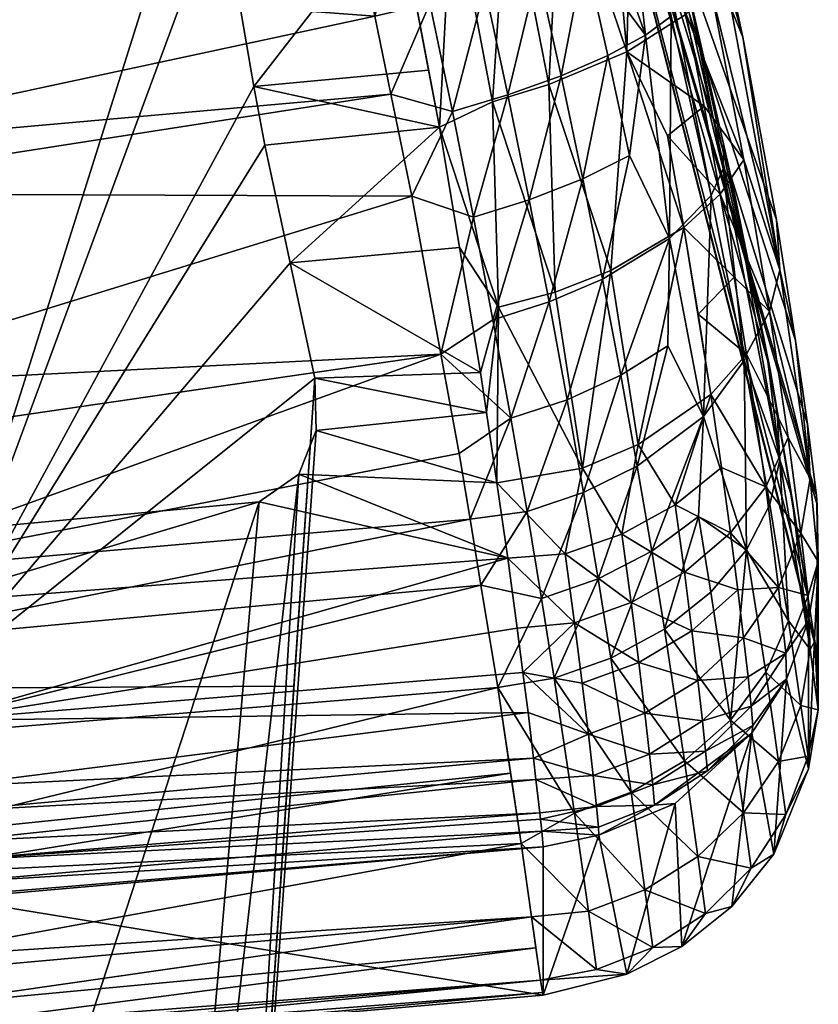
# Model space of a CAD drawing. Extents: x -0.029 to 0.097, y -0.216 to 0.03.
# Tile 16 of 256: x 0.0167 to 0.01881, y -0.20036 to -0.19776. Entities that reach past the tile are written whole.
import ezdxf

# ---------------------------------------------------------------- set-up
doc = ezdxf.new("R2010")
doc.units = 0
doc.layers.add('mesh', color=7, linetype='CONTINUOUS')

msp = doc.modelspace()

# ---------------------------------------------------------------- meshes
at = {"layer": 'mesh'}
mesh = msp.add_polyface(dxfattribs=at)
corners = [(0.0159572, -0.1951696, 0.2142922), (0.0164156, -0.1973263, 0.2142922), (0.0162409, -0.196448, 0.2144042), (0.0159684, -0.1951664, 0.2144042), (0.0164272, -0.1973247, 0.2144042), (0.0157264, -0.1965499, 0.2818042), (0.015946, -0.1980307, 0.2818042), (0.0161505, -0.1932369, 0.3065329), (0.0162366, -0.1934019, 0.3065382), (0.0166978, -0.195257, 0.3065989), (0.0171477, -0.1969179, 0.3066531), (0.0176732, -0.1973358, 0.306631), (0.0171904, -0.1971942, 0.3066492), (0.0169478, -0.1930621, 0.3057267), (0.0169478, -0.1935974, 0.2893357), (0.0180311, -0.1964062, 0.2894274), (0.015536, -0.1966425, 0.2886347), (0.0175781, -0.1974677, 0.2886617), (0.0162365, -0.1939894, 0.2885481), (0.0168525, -0.1936594, 0.2889375), (0.0182908, -0.1972613, 0.2891633), (0.0169236, -0.1936166, 0.2891292), (0.0159221, -0.1951797, 0.2141857), (0.0163795, -0.1973314, 0.2141857), (0.0157888, -0.1952179, 0.2140102), (0.0162422, -0.1973507, 0.2140102), (0.0175782, -0.1968803, 0.3066518), (0.0176949, -0.197451, 0.3066017), (0.0172307, -0.1974314, 0.3066057), (0.0158513, -0.1976187, 0.2886666), (0.017718, -0.1974298, 0.2886795), (0.0164206, -0.1938938, 0.2885722), (0.0165921, -0.1938029, 0.2886492), (0.0179984, -0.1973514, 0.288792), (0.0167395, -0.193723, 0.2887738), (0.0181732, -0.1972994, 0.2889561), (0.0183326, -0.1972453, 0.2893099), (0.0178602, -0.1968071, 0.3065869), (0.0182908, -0.196707, 0.3061378), (0.0169236, -0.1930679, 0.305934), (0.0168525, -0.1930981, 0.3061281), (0.0182475, -0.1967149, 0.3062462), (0.0167395, -0.1931508, 0.3062956), (0.0181247, -0.1967423, 0.3064128), (0.0179984, -0.1967726, 0.3065142), (0.0165922, -0.1932224, 0.3064251), (0.0164207, -0.1933081, 0.3065079), (0.0159216, -0.1954647, 0.3100035), (0.0163763, -0.1995258, 0.3101571), (0.0158444, -0.1954854, 0.3101571), (0.0164563, -0.1995258, 0.3100035)]
mesh.append_faces([[corners[k] for k in face] for face in [(0, 1, 2, 2), (2, 3, 0, 0), (1, 4, 2, 2), (5, 4, 6, 6), (5, 2, 4, 4), (7, 8, 9, 9), (10, 11, 12, 12), (13, 14, 15, 15), (16, 17, 18, 18), (19, 20, 21, 21), (1, 22, 23, 23), (0, 22, 1, 1), (23, 24, 25, 25), (22, 24, 23, 23), (9, 26, 10, 10), (9, 8, 26, 26), (12, 27, 28, 28), (12, 11, 27, 27), (10, 26, 11, 11), (29, 17, 16, 16), (18, 17, 30, 30), (30, 31, 18, 18), (32, 33, 34, 34), (31, 33, 32, 32), (31, 30, 33, 33), (35, 19, 34, 34), (14, 21, 36, 36), (27, 11, 26, 26), (27, 26, 37, 37), (38, 39, 13, 13), (38, 40, 39, 39), (41, 42, 40, 40), (41, 43, 42, 42), (44, 42, 43, 43), (44, 45, 42, 42), (46, 37, 26, 26), (45, 37, 46, 46), (44, 37, 45, 45), (8, 46, 26, 26), (9, 47, 7, 7), (47, 10, 12, 12), (9, 10, 47, 47), (47, 48, 49, 49), (50, 48, 47, 47)]])
mesh = msp.add_polyface(dxfattribs=at)
corners = [(0.0180311, -0.1964062, 0.2894274), (0.018351, -0.1967004, 0.3058455), (0.0180311, -0.195871, 0.3058185), (0.0184882, -0.1972508, 0.3057981), (0.0185547, -0.1975604, 0.3056908), (0.0186078, -0.1978075, 0.3056052), (0.0186961, -0.1982895, 0.3052836), (0.0169478, -0.1930621, 0.3057267), (0.0181898, -0.1970129, 0.3064124), (0.0182895, -0.1969791, 0.3062833), (0.0183499, -0.1972386, 0.3062564), (0.0184181, -0.1971982, 0.3061124), (0.0185231, -0.1976802, 0.3059892), (0.0183326, -0.1967006, 0.3059904), (0.0185552, -0.1976188, 0.3058457), (0.0167395, -0.193723, 0.2887738), (0.0179984, -0.1973514, 0.288792), (0.0181732, -0.1972994, 0.2889561), (0.0169236, -0.1936166, 0.2891292), (0.0182908, -0.1972613, 0.2891633), (0.0183326, -0.1972453, 0.2893099), (0.0168525, -0.1936594, 0.2889375), (0.0183511, -0.1972357, 0.2894545), (0.0169478, -0.1935974, 0.2893357), (0.0184188, -0.1977524, 0.2892209), (0.0183506, -0.1978022, 0.2890799), (0.017927, -0.1976762, 0.2887356), (0.017718, -0.1974298, 0.2886795), (0.0184601, -0.1976642, 0.2895084), (0.0180664, -0.1976313, 0.2888072), (0.0181247, -0.1967423, 0.3064128), (0.0183081, -0.1975515, 0.3063301), (0.0182511, -0.1972836, 0.3063846), (0.0184061, -0.1974953, 0.3062041), (0.0182475, -0.1967149, 0.3062462), (0.0182908, -0.196707, 0.3061378), (0.0183017, -0.1978462, 0.3063021), (0.0181272, -0.1973304, 0.3064881), (0.0179984, -0.1967726, 0.3065142), (0.017987, -0.1973759, 0.3065609), (0.0178602, -0.1968071, 0.3065869), (0.0178405, -0.1974174, 0.3066014), (0.0176949, -0.197451, 0.3066017), (0.0168525, -0.1930981, 0.3061281)]
mesh.append_faces([[corners[k] for k in face] for face in [(0, 1, 2, 2), (0, 3, 1, 1), (0, 4, 3, 3), (0, 5, 4, 4), (6, 5, 0, 0), (7, 0, 2, 2), (8, 9, 10, 10), (11, 12, 10, 10), (3, 13, 1, 1), (3, 14, 13, 13), (4, 14, 3, 3), (12, 13, 14, 14), (13, 2, 1, 1), (13, 7, 2, 2), (15, 16, 17, 17), (18, 19, 20, 20), (21, 17, 19, 19), (20, 22, 0, 0), (23, 20, 0, 0), (19, 24, 20, 20), (17, 25, 19, 19), (26, 16, 27, 27), (20, 28, 22, 22), (16, 29, 17, 17), (8, 30, 9, 9), (31, 32, 33, 33), (10, 34, 35, 35), (9, 34, 10, 10), (30, 34, 9, 9), (11, 10, 35, 35), (35, 12, 11, 11), (32, 36, 37, 37), (35, 13, 12, 12), (32, 10, 33, 33), (32, 8, 10, 10), (32, 30, 8, 8), (37, 30, 32, 32), (37, 38, 30, 30), (39, 38, 37, 37), (39, 40, 38, 38), (41, 40, 39, 39), (42, 40, 41, 41), (35, 7, 13, 13), (34, 43, 35, 35)]])
mesh = msp.add_polyface(dxfattribs=at)
corners = [(0.0164156, -0.1973263, 0.2142922), (0.0165811, -0.1995258, 0.2144042), (0.0164272, -0.1973247, 0.2144042), (0.0165694, -0.1995258, 0.2142922), (0.0160428, -0.1973787, 0.2139127), (0.0159321, -0.1973943, 0.2139), (0.016193, -0.1995258, 0.2139127), (0.0160811, -0.1995258, 0.2139), (0.015946, -0.1980307, 0.2818042), (0.0176366, -0.1977524, 0.288709), (0.0159687, -0.1981099, 0.2887345), (0.0176788, -0.1979579, 0.2887432), (0.0177817, -0.1977183, 0.2886959), (0.0163795, -0.1973314, 0.2141857), (0.0165329, -0.1995258, 0.2141857), (0.0162422, -0.1973507, 0.2140102), (0.0163943, -0.1995258, 0.2140102), (0.0179156, -0.1986928, 0.3060985), (0.0174779, -0.1987077, 0.3061162), (0.0174129, -0.1984029, 0.3062813), (0.0179311, -0.198798, 0.3060026), (0.0174817, -0.198846, 0.3060135), (0.0174364, -0.1989609, 0.3059231), (0.0179584, -0.1989837, 0.3058332), (0.0178068, -0.1980454, 0.3064507), (0.0178601, -0.1983627, 0.3062781), (0.0173467, -0.1980924, 0.3064495), (0.0173177, -0.1979379, 0.3065039), (0.0177783, -0.1978944, 0.3064891), (0.0176949, -0.197451, 0.3066017), (0.0172307, -0.1974314, 0.3066057), (0.0162007, -0.1992269, 0.2892381), (0.0178591, -0.1989061, 0.289094), (0.0178108, -0.1986438, 0.2889758), (0.0159951, -0.1982202, 0.2887498), (0.0177341, -0.1982268, 0.2887879), (0.0161034, -0.1987304, 0.2889443), (0.0161369, -0.1988881, 0.2890044), (0.0158513, -0.1976187, 0.2886666), (0.0175781, -0.1974677, 0.2886617), (0.017718, -0.1974298, 0.2886795), (0.0178411, -0.1980035, 0.2887473), (0.0159735, -0.1987533, 0.2889562), (0.0160713, -0.1992475, 0.2892451), (0.0164563, -0.1995258, 0.3100035), (0.0171904, -0.1971942, 0.3066492), (0.0159216, -0.1954647, 0.3100035), (0.0163763, -0.1995258, 0.3101571), (0.0162389, -0.1995258, 0.3102625), (0.0158444, -0.1954854, 0.3101571)]
mesh.append_faces([[corners[k] for k in face] for face in [(0, 1, 2, 2), (3, 1, 0, 0), (4, 5, 6, 6), (6, 5, 7, 7), (8, 2, 1, 1), (9, 10, 11, 11), (11, 12, 9, 9), (0, 13, 3, 3), (3, 13, 14, 14), (13, 15, 14, 14), (14, 15, 16, 16), (15, 4, 16, 16), (16, 4, 6, 6), (17, 18, 19, 19), (20, 21, 18, 18), (22, 21, 23, 23), (19, 24, 25, 25), (26, 24, 19, 19), (27, 24, 26, 26), (27, 28, 24, 24), (27, 29, 28, 28), (30, 29, 27, 27), (31, 32, 33, 33), (34, 35, 11, 11), (34, 36, 35, 35), (33, 36, 37, 37), (35, 36, 33, 33), (11, 10, 34, 34), (9, 38, 10, 10), (39, 38, 9, 9), (9, 40, 39, 39), (9, 12, 40, 40), (35, 41, 11, 11), (31, 36, 42, 42), (31, 37, 36, 36), (43, 31, 42, 42), (44, 19, 18, 18), (44, 26, 19, 19), (44, 27, 26, 26), (44, 30, 27, 27), (44, 45, 30, 30), (46, 45, 44, 44), (47, 48, 49, 49)]])
mesh = msp.add_polyface(dxfattribs=at)
corners = [(0.0180311, -0.1964062, 0.2894274), (0.0187469, -0.198608, 0.3049425), (0.0186961, -0.1982895, 0.3052836), (0.018804, -0.199433, 0.2917274), (0.018804, -0.1990414, 0.3037207), (0.0186793, -0.1986846, 0.2902681), (0.0183511, -0.1972357, 0.2894545), (0.0184601, -0.1976642, 0.2895084), (0.0185559, -0.1981549, 0.2895149), (0.0185568, -0.1980895, 0.2896589), (0.0176788, -0.1979579, 0.2887432), (0.0178411, -0.1980035, 0.2887473), (0.0177817, -0.1977183, 0.2886959), (0.0181903, -0.1975863, 0.2889092), (0.0181278, -0.1979092, 0.2888546), (0.0182517, -0.1978556, 0.2889548), (0.0180664, -0.1976313, 0.2888072), (0.0179876, -0.1979594, 0.288785), (0.017927, -0.1976762, 0.2887356), (0.018185, -0.1981817, 0.2889295), (0.0183081, -0.1975515, 0.3063301), (0.0184061, -0.1974953, 0.3062041), (0.018458, -0.1977466, 0.3061271), (0.0185547, -0.1975604, 0.3056908), (0.0186078, -0.1978075, 0.3056052), (0.0185552, -0.1976188, 0.3058457), (0.0187049, -0.1984212, 0.3053685), (0.0186103, -0.1981314, 0.3057767), (0.0185052, -0.1979898, 0.3060264), (0.0185231, -0.1976802, 0.3059892), (0.0183499, -0.1972386, 0.3062564), (0.0187794, -0.1992838, 0.2908774), (0.0182908, -0.1972613, 0.2891633), (0.0183506, -0.1978022, 0.2890799), (0.0184188, -0.1977524, 0.2892209), (0.0179984, -0.1973514, 0.288792), (0.0183089, -0.1981199, 0.2890269), (0.017718, -0.1974298, 0.2886795), (0.0183326, -0.1972453, 0.2893099), (0.0185238, -0.1982257, 0.2893757), (0.0184138, -0.198339, 0.2891809), (0.0181732, -0.1972994, 0.2889561), (0.0183017, -0.1978462, 0.3063021), (0.0184087, -0.1980676, 0.306144), (0.0176949, -0.197451, 0.3066017), (0.0178068, -0.1980454, 0.3064507), (0.0177783, -0.1978944, 0.3064891), (0.0178405, -0.1974174, 0.3066014), (0.0179474, -0.1979781, 0.3064523), (0.017987, -0.1973759, 0.3065609), (0.0180958, -0.1979329, 0.3064157), (0.0181272, -0.1973304, 0.3064881), (0.0182511, -0.1972836, 0.3063846)]
mesh.append_faces([[corners[k] for k in face] for face in [(0, 1, 2, 2), (3, 4, 0, 0), (5, 6, 7, 7), (0, 6, 5, 5), (8, 9, 7, 7), (10, 11, 12, 12), (13, 14, 15, 15), (16, 14, 13, 13), (17, 16, 18, 18), (17, 14, 16, 16), (14, 19, 15, 15), (11, 18, 12, 12), (11, 17, 18, 18), (20, 21, 22, 22), (23, 24, 25, 25), (26, 25, 24, 24), (22, 27, 28, 28), (22, 29, 27, 27), (21, 29, 22, 22), (21, 30, 29, 29), (5, 31, 0, 0), (32, 33, 34, 34), (13, 15, 33, 33), (18, 16, 35, 35), (15, 36, 33, 33), (12, 18, 37, 37), (38, 8, 7, 7), (38, 39, 8, 8), (34, 39, 38, 38), (33, 40, 34, 34), (41, 13, 33, 33), (41, 16, 13, 13), (42, 28, 43, 43), (44, 45, 46, 46), (47, 45, 44, 44), (47, 48, 45, 45), (49, 48, 47, 47), (49, 50, 48, 48), (51, 50, 49, 49), (51, 42, 50, 50), (20, 42, 52, 52), (22, 42, 20, 20), (22, 28, 42, 42)]])
mesh = msp.add_polyface(dxfattribs=at)
corners = [(0.0180311, -0.1964062, 0.2894274), (0.018804, -0.1990414, 0.3037207), (0.0188018, -0.1990171, 0.3039799), (0.0186793, -0.1986846, 0.2902681), (0.0186713, -0.198649, 0.2899948), (0.0186982, -0.1988014, 0.2901582), (0.0185797, -0.1981903, 0.2896946), (0.0185568, -0.1980895, 0.2896589), (0.0187978, -0.1994018, 0.2912864), (0.018804, -0.199433, 0.2917274), (0.0184601, -0.1976642, 0.2895084), (0.0187051, -0.1989229, 0.290044), (0.0185559, -0.1981549, 0.2895149), (0.0186107, -0.1986612, 0.2896176), (0.0185238, -0.1982257, 0.2893757), (0.0186782, -0.198532, 0.3054814), (0.0186173, -0.1986444, 0.3055901), (0.018585, -0.1984412, 0.3057569), (0.01849, -0.1985387, 0.3058614), (0.0185476, -0.1982222, 0.3059027), (0.0186103, -0.1981314, 0.3057767), (0.0187049, -0.1984212, 0.3053685), (0.0185231, -0.1976802, 0.3059892), (0.0187275, -0.1988642, 0.3051127), (0.0187855, -0.1989724, 0.3046233), (0.0187469, -0.198608, 0.3049425), (0.0186961, -0.1982895, 0.3052836), (0.0186078, -0.1978075, 0.3056052), (0.0185552, -0.1976188, 0.3058457), (0.0185052, -0.1979898, 0.3060264), (0.0184087, -0.1980676, 0.306144), (0.018778, -0.1988293, 0.3045575), (0.0187794, -0.1992838, 0.2908774), (0.0185041, -0.1988086, 0.2894427), (0.0184138, -0.198339, 0.2891809), (0.0186175, -0.1991603, 0.2898376), (0.0184093, -0.1986223, 0.2892468), (0.0184188, -0.1977524, 0.2892209), (0.018523, -0.1987507, 0.3056863), (0.0184519, -0.1983101, 0.3060143), (0.0186679, -0.1989944, 0.3051993), (0.0183317, -0.1988827, 0.3057925)]
mesh.append_faces([[corners[k] for k in face] for face in [(0, 1, 2, 2), (3, 4, 5, 5), (3, 6, 4, 4), (7, 6, 3, 3), (0, 8, 9, 9), (3, 10, 7, 7), (11, 5, 4, 4), (6, 11, 4, 4), (12, 6, 7, 7), (12, 11, 6, 6), (12, 13, 11, 11), (14, 13, 12, 12), (15, 16, 17, 17), (18, 17, 16, 16), (19, 15, 17, 17), (20, 15, 19, 19), (20, 21, 15, 15), (22, 21, 20, 20), (15, 23, 16, 16), (15, 24, 23, 23), (21, 24, 15, 15), (21, 25, 24, 24), (26, 25, 21, 21), (21, 27, 26, 26), (22, 28, 21, 21), (29, 19, 30, 30), (29, 20, 19, 19), (0, 31, 25, 25), (0, 2, 31, 31), (0, 32, 8, 8), (14, 33, 13, 13), (34, 33, 14, 14), (33, 35, 13, 13), (34, 36, 33, 33), (37, 34, 14, 14), (18, 16, 38, 38), (39, 17, 18, 18), (19, 17, 39, 39), (16, 40, 38, 38), (41, 39, 38, 38), (25, 31, 24, 24), (39, 18, 38, 38), (30, 19, 39, 39)]])
mesh = msp.add_polyface(dxfattribs=at)
corners = [(0.0174129, -0.1984029, 0.3062813), (0.0178601, -0.1983627, 0.3062781), (0.0179156, -0.1986928, 0.3060985), (0.018185, -0.1981817, 0.2889295), (0.0182377, -0.1984461, 0.2890309), (0.0183089, -0.1981199, 0.2890269), (0.0180964, -0.1985062, 0.2889667), (0.0180441, -0.1982369, 0.2888624), (0.0182517, -0.1978556, 0.2889548), (0.0181278, -0.1979092, 0.2888546), (0.0179876, -0.1979594, 0.288785), (0.0178966, -0.1982828, 0.2888267), (0.0178411, -0.1980035, 0.2887473), (0.0179481, -0.1985537, 0.2889332), (0.0181443, -0.1987644, 0.2890968), (0.0182858, -0.1986997, 0.2891576), (0.0179953, -0.1988133, 0.2890655), (0.0183291, -0.19894, 0.2893086), (0.0184093, -0.1986223, 0.2892468), (0.0181875, -0.1990089, 0.2892516), (0.0179311, -0.198798, 0.3060026), (0.0174779, -0.1987077, 0.3061162), (0.0178108, -0.1986438, 0.2889758), (0.0178591, -0.1989061, 0.289094), (0.0177341, -0.1982268, 0.2887879), (0.0184138, -0.198339, 0.2891809), (0.0183506, -0.1978022, 0.2890799), (0.0185041, -0.1988086, 0.2894427), (0.0179633, -0.1985201, 0.3062031), (0.0178068, -0.1980454, 0.3064507), (0.0179474, -0.1979781, 0.3064523), (0.0181127, -0.1984804, 0.3061845), (0.0180958, -0.1979329, 0.3064157), (0.0182595, -0.1984236, 0.3061377), (0.0183017, -0.1978462, 0.3063021), (0.0184519, -0.1983101, 0.3060143), (0.0184087, -0.1980676, 0.306144), (0.0183317, -0.1988827, 0.3057925), (0.0181848, -0.198945, 0.3058327), (0.0179584, -0.1989837, 0.3058332)]
mesh.append_faces([[corners[k] for k in face] for face in [(0, 1, 2, 2), (3, 4, 5, 5), (3, 6, 4, 4), (7, 6, 3, 3), (8, 3, 5, 5), (9, 7, 3, 3), (10, 7, 9, 9), (11, 10, 12, 12), (11, 7, 10, 10), (13, 7, 11, 11), (13, 6, 7, 7), (4, 14, 15, 15), (6, 14, 4, 4), (6, 16, 14, 14), (13, 16, 6, 6), (15, 17, 18, 18), (14, 19, 15, 15), (20, 21, 2, 2), (22, 23, 16, 16), (11, 22, 13, 13), (11, 24, 22, 22), (12, 24, 11, 11), (5, 4, 25, 25), (26, 5, 25, 25), (25, 15, 18, 18), (4, 15, 25, 25), (13, 22, 16, 16), (18, 17, 27, 27), (28, 2, 1, 1), (29, 28, 1, 1), (30, 28, 29, 29), (30, 31, 28, 28), (32, 31, 30, 30), (32, 33, 31, 31), (34, 33, 32, 32), (34, 35, 33, 33), (36, 35, 34, 34), (37, 33, 35, 35), (38, 33, 37, 37), (38, 31, 33, 33), (38, 28, 31, 31), (20, 28, 39, 39), (20, 2, 28, 28)]])
mesh = msp.add_polyface(dxfattribs=at)
corners = [(0.0180764, -0.1992889, 0.2894031), (0.0181875, -0.1990089, 0.2892516), (0.0180381, -0.1990593, 0.2892226), (0.018226, -0.1992372, 0.2894299), (0.0183291, -0.19894, 0.2893086), (0.0183675, -0.1991643, 0.2894825), (0.0182858, -0.1986997, 0.2891576), (0.0181443, -0.1987644, 0.2890968), (0.0179953, -0.1988133, 0.2890655), (0.0178879, -0.1990798, 0.2892332), (0.0178591, -0.1989061, 0.289094), (0.0183125, -0.1992999, 0.30538), (0.0183328, -0.1994578, 0.3051355), (0.0181631, -0.1993535, 0.3054025), (0.0184732, -0.1993747, 0.3050989), (0.0184533, -0.1992198, 0.3053376), (0.0185942, -0.1992661, 0.3050461), (0.0181385, -0.1991715, 0.3056328), (0.0182881, -0.1991192, 0.3056076), (0.0184292, -0.1990422, 0.3055598), (0.0185748, -0.1991158, 0.3052762), (0.0185511, -0.1989436, 0.3054904), (0.0179877, -0.1991825, 0.305652), (0.0174364, -0.1989609, 0.3059231), (0.0179584, -0.1989837, 0.3058332), (0.0174817, -0.198846, 0.3060135), (0.0179311, -0.198798, 0.3060026), (0.0179167, -0.1992534, 0.2893722), (0.0181098, -0.1994996, 0.289606), (0.0182595, -0.1994468, 0.2896304), (0.0179609, -0.1995236, 0.2896074), (0.0184008, -0.1993702, 0.2896782), (0.0184903, -0.1990729, 0.28956), (0.0185232, -0.1992727, 0.2897486), (0.0185041, -0.1988086, 0.2894427), (0.0185749, -0.1996097, 0.2901824), (0.0181848, -0.198945, 0.3058327), (0.0180121, -0.1993676, 0.305397), (0.0180272, -0.1994841, 0.3052278), (0.0183317, -0.1988827, 0.3057925), (0.018523, -0.1987507, 0.3056863), (0.0179633, -0.1985201, 0.3062031)]
mesh.append_faces([[corners[k] for k in face] for face in [(0, 1, 2, 2), (3, 1, 0, 0), (3, 4, 1, 1), (5, 4, 3, 3), (6, 1, 4, 4), (7, 2, 1, 1), (8, 2, 7, 7), (8, 9, 2, 2), (10, 9, 8, 8), (11, 12, 13, 13), (11, 14, 12, 12), (15, 14, 11, 11), (15, 16, 14, 14), (17, 11, 13, 13), (18, 11, 17, 17), (18, 15, 11, 11), (19, 15, 18, 18), (19, 20, 15, 15), (21, 20, 19, 19), (22, 23, 24, 24), (24, 25, 26, 26), (2, 9, 27, 27), (28, 3, 0, 0), (29, 3, 28, 28), (0, 27, 30, 30), (29, 5, 3, 3), (31, 5, 29, 29), (31, 32, 5, 5), (33, 32, 31, 31), (0, 2, 27, 27), (5, 34, 4, 4), (32, 34, 5, 5), (35, 33, 31, 31), (17, 36, 18, 18), (24, 36, 17, 17), (17, 22, 24, 24), (13, 37, 22, 22), (13, 38, 37, 37), (18, 39, 19, 19), (18, 36, 39, 39), (19, 39, 40, 40), (17, 13, 22, 22), (24, 41, 36, 36)]])
mesh = msp.add_polyface(dxfattribs=at)
corners = [(0.0180618, -0.1997666, 0.3046159), (0.0165023, -0.1998511, 0.304767), (0.0180552, -0.1997103, 0.3047618), (0.0179877, -0.1991825, 0.305652), (0.0173311, -0.1990335, 0.3058673), (0.0174364, -0.1989609, 0.3059231), (0.0164385, -0.1993016, 0.3056462), (0.0164554, -0.1991161, 0.3058644), (0.0164776, -0.1996113, 0.3052738), (0.0180121, -0.1993676, 0.305397), (0.0180272, -0.1994841, 0.3052278), (0.0180409, -0.1995896, 0.3050743), (0.0164955, -0.1997856, 0.3049055), (0.0165105, -0.1999315, 0.304597), (0.0180722, -0.1998545, 0.3043885), (0.0165137, -0.1999807, 0.3043459), (0.0180738, -0.1998714, 0.304268), (0.0180768, -0.1999028, 0.3040443), (0.0165174, -0.2000385, 0.3040514), (0.0180808, -0.1999441, 0.3037502), (0.0165192, -0.2000807, 0.3037549), (0.0165198, -0.2000749, 0.3038654), (0.0163365, -0.2000182, 0.2900798), (0.0179946, -0.1997496, 0.2899071), (0.0163216, -0.1999221, 0.2899093), (0.0180224, -0.1999357, 0.2901538), (0.0179609, -0.1995236, 0.2896074), (0.0162781, -0.1996609, 0.2896201), (0.0162007, -0.1992269, 0.2892381), (0.0178879, -0.1990798, 0.2892332), (0.0178591, -0.1989061, 0.289094), (0.0162353, -0.1994107, 0.2893649), (0.0179167, -0.1992534, 0.2893722), (0.0178108, -0.1986438, 0.2889758), (0.0161369, -0.1988881, 0.2890044), (0.0161746, -0.1992919, 0.3056035), (0.0163291, -0.199133, 0.3058461), (0.016228, -0.199758, 0.3048814), (0.0163284, -0.1998995, 0.3046267), (0.0163344, -0.1999825, 0.3043431), (0.0163047, -0.1996547, 0.3051608), (0.0162865, -0.1994957, 0.3054063), (0.0174779, -0.1987077, 0.3061162), (0.0174229, -0.1995208, 0.3061162), (0.0164563, -0.1995258, 0.3100035), (0.0161378, -0.2026936, 0.3058644), (0.0172159, -0.2025845, 0.3060126), (0.0174817, -0.198846, 0.3060135), (0.0172159, -0.2025845, 0.3061162), (0.017026, -0.2025491, 0.3058644)]
mesh.append_faces([[corners[k] for k in face] for face in [(0, 1, 2, 2), (3, 4, 5, 5), (4, 6, 7, 7), (3, 6, 4, 4), (3, 8, 6, 6), (9, 8, 3, 3), (10, 8, 9, 9), (11, 8, 10, 10), (11, 12, 8, 8), (2, 12, 11, 11), (2, 1, 12, 12), (0, 13, 1, 1), (14, 13, 0, 0), (14, 15, 13, 13), (16, 15, 14, 14), (17, 15, 16, 16), (17, 18, 15, 15), (19, 18, 17, 17), (20, 21, 19, 19), (22, 23, 24, 24), (22, 25, 23, 23), (24, 26, 27, 27), (24, 23, 26, 26), (28, 29, 30, 30), (31, 29, 28, 28), (31, 32, 29, 29), (27, 32, 31, 31), (27, 26, 32, 32), (33, 34, 28, 28), (35, 36, 6, 6), (6, 36, 7, 7), (1, 13, 12, 12), (13, 37, 12, 12), (15, 38, 13, 13), (15, 39, 38, 38), (18, 39, 15, 15), (8, 12, 40, 40), (41, 6, 8, 8), (42, 43, 44, 44), (45, 4, 7, 7), (46, 47, 5, 5), (48, 42, 47, 47), (49, 5, 4, 4)]])
mesh = msp.add_polyface(dxfattribs=at)
corners = [(0.0186793, -0.1986846, 0.2902681), (0.0186982, -0.1988014, 0.2901582), (0.0187368, -0.1990197, 0.2903922), (0.0187051, -0.1989229, 0.290044), (0.0186784, -0.1990409, 0.2899386), (0.0187276, -0.1993478, 0.2903289), (0.0186107, -0.1986612, 0.2896176), (0.0187856, -0.1994234, 0.2908251), (0.0187608, -0.1995716, 0.2907713), (0.0186681, -0.1994835, 0.2902511), (0.0187608, -0.1991167, 0.3046869), (0.0187275, -0.1988642, 0.3051127), (0.0187855, -0.1989724, 0.3046233), (0.0186679, -0.1989944, 0.3051993), (0.018702, -0.1992603, 0.3047481), (0.0186173, -0.1986444, 0.3055901), (0.0185748, -0.1991158, 0.3052762), (0.0185942, -0.1992661, 0.3050461), (0.0184533, -0.1992198, 0.3053376), (0.0187795, -0.1992809, 0.3042208), (0.0187212, -0.1994331, 0.3042545), (0.0186097, -0.1993932, 0.3048026), (0.0186213, -0.1994959, 0.304548), (0.0184732, -0.1993747, 0.3050989), (0.0185511, -0.1989436, 0.3054904), (0.0187794, -0.1992838, 0.2908774), (0.0187978, -0.1994018, 0.2912864), (0.0186175, -0.1991603, 0.2898376), (0.0185749, -0.1996097, 0.2901824), (0.0185232, -0.1992727, 0.2897486), (0.0184903, -0.1990729, 0.28956), (0.0185041, -0.1988086, 0.2894427), (0.0188066, -0.1995826, 0.2917323), (0.018804, -0.1990414, 0.3037207), (0.018804, -0.199433, 0.2917274), (0.0188066, -0.199191, 0.3037256), (0.0187809, -0.1997389, 0.2917374), (0.0187809, -0.1993473, 0.3037307), (0.0184292, -0.1990422, 0.3055598), (0.018523, -0.1987507, 0.3056863), (0.018778, -0.1988293, 0.3045575), (0.0188018, -0.1990171, 0.3039799)]
mesh.append_faces([[corners[k] for k in face] for face in [(0, 1, 2, 2), (3, 4, 5, 5), (6, 4, 3, 3), (3, 2, 1, 1), (3, 7, 2, 2), (5, 7, 3, 3), (5, 8, 7, 7), (9, 8, 5, 5), (10, 11, 12, 12), (10, 13, 11, 11), (14, 13, 10, 10), (15, 11, 13, 13), (16, 17, 18, 18), (19, 14, 10, 10), (20, 14, 19, 19), (20, 21, 14, 14), (22, 21, 20, 20), (17, 21, 23, 23), (17, 14, 21, 21), (16, 14, 17, 17), (16, 13, 14, 14), (24, 13, 16, 16), (2, 25, 0, 0), (2, 7, 25, 25), (7, 26, 25, 25), (5, 27, 9, 9), (5, 4, 27, 27), (28, 9, 27, 27), (6, 27, 4, 4), (27, 29, 28, 28), (27, 30, 29, 29), (31, 30, 27, 27), (32, 33, 34, 34), (32, 35, 33, 33), (36, 37, 35, 35), (19, 37, 20, 20), (35, 37, 19, 19), (38, 39, 24, 24), (12, 40, 41, 41), (35, 41, 33, 33), (35, 12, 41, 41), (35, 10, 12, 12), (19, 10, 35, 35), (24, 39, 13, 13)]])
mesh = msp.add_polyface(dxfattribs=at)
corners = [(0.0164156, -0.2017253, 0.2142922), (0.0164272, -0.201727, 0.2144042), (0.0165694, -0.1995258, 0.2142922), (0.0162409, -0.2026036, 0.2144042), (0.0159572, -0.203882, 0.2142922), (0.015946, -0.201021, 0.2818042), (0.0163795, -0.2017202, 0.2141857), (0.0165329, -0.1995258, 0.2141857), (0.0163943, -0.1995258, 0.2140102), (0.0162422, -0.201701, 0.2140102), (0.016193, -0.1995258, 0.2139127), (0.0160195, -0.1995258, 0.2818042), (0.0165811, -0.1995258, 0.2144042), (0.0165192, -0.2000807, 0.3037549), (0.0180808, -0.2003357, 0.2917569), (0.0164149, -0.2004814, 0.2917617), (0.0180786, -0.2003287, 0.2914302), (0.0164088, -0.2004577, 0.2914677), (0.0180739, -0.2002964, 0.2912558), (0.0164045, -0.2004408, 0.2912593), (0.0164008, -0.2004262, 0.2910779), (0.0180614, -0.200211, 0.2907939), (0.0163913, -0.2003672, 0.2908874), (0.0183011, -0.2002802, 0.2917551), (0.0161417, -0.2004243, 0.2917621), (0.0162871, -0.2004761, 0.2917626), (0.0161366, -0.2004217, 0.291475), (0.0163773, -0.2002799, 0.2906052), (0.0162112, -0.2003622, 0.2908961), (0.0161975, -0.2002734, 0.2906187), (0.0161299, -0.2003883, 0.2911898), (0.0163914, -0.2000754, 0.3037558), (0.0164563, -0.1995258, 0.3100035), (0.0172159, -0.2025845, 0.3061162), (0.0159216, -0.2035869, 0.3100035), (0.0174229, -0.1995208, 0.3061162), (0.0160117, -0.2026676, 0.3058476), (0.0161378, -0.2026936, 0.3058644), (0.0163291, -0.199133, 0.3058461), (0.017026, -0.2025491, 0.3058644), (0.0173311, -0.1990335, 0.3058673), (0.0174817, -0.198846, 0.3060135), (0.0172159, -0.2025845, 0.3060126), (0.0174779, -0.1987077, 0.3061162), (0.0174364, -0.1989609, 0.3059231), (0.0158444, -0.2035663, 0.3101571), (0.0163763, -0.1995258, 0.3101571)]
mesh.append_faces([[corners[k] for k in face] for face in [(0, 1, 2, 2), (0, 3, 1, 1), (4, 3, 0, 0), (5, 1, 3, 3), (0, 6, 4, 4), (0, 7, 6, 6), (2, 7, 0, 0), (6, 8, 9, 9), (7, 8, 6, 6), (8, 10, 9, 9), (11, 12, 1, 1), (13, 14, 15, 15), (16, 15, 14, 14), (16, 17, 15, 15), (18, 17, 16, 16), (18, 19, 17, 17), (18, 20, 19, 19), (21, 20, 18, 18), (21, 22, 20, 20), (18, 14, 23, 23), (16, 14, 18, 18), (24, 25, 26, 26), (15, 26, 25, 25), (15, 17, 26, 26), (27, 28, 22, 22), (27, 29, 28, 28), (30, 28, 29, 29), (30, 22, 28, 28), (19, 22, 30, 30), (20, 22, 19, 19), (26, 19, 30, 30), (17, 19, 26, 26), (25, 13, 15, 15), (24, 31, 25, 25), (32, 33, 34, 34), (32, 35, 33, 33), (36, 37, 38, 38), (37, 39, 40, 40), (33, 41, 42, 42), (35, 43, 33, 33), (42, 44, 39, 39), (32, 45, 46, 46), (34, 45, 32, 32)]])
mesh = msp.add_polyface(dxfattribs=at)
corners = [(0.0165694, -0.1995258, 0.2142922), (0.0164272, -0.201727, 0.2144042), (0.0165811, -0.1995258, 0.2144042), (0.0180808, -0.1999441, 0.3037502), (0.0165198, -0.2000749, 0.3038654), (0.0165174, -0.2000385, 0.3040514), (0.0165192, -0.2000807, 0.3037549), (0.0180808, -0.2003357, 0.2917569), (0.0180498, -0.2001293, 0.2906041), (0.0163913, -0.2003672, 0.2908874), (0.0180614, -0.200211, 0.2907939), (0.0163773, -0.2002799, 0.2906052), (0.0163706, -0.2002382, 0.2904704), (0.0180224, -0.1999357, 0.2901538), (0.0163365, -0.2000182, 0.2900798), (0.0185093, -0.2001202, 0.291186), (0.0185781, -0.2001022, 0.2917493), (0.0186294, -0.2000006, 0.2912024), (0.0184464, -0.2002073, 0.2917527), (0.0183698, -0.2002104, 0.2911748), (0.0183011, -0.2002802, 0.2917551), (0.0182213, -0.2002684, 0.2911691), (0.0180739, -0.2002964, 0.2912558), (0.0181632, -0.1998552, 0.2900721), (0.0182, -0.2001143, 0.2906005), (0.018349, -0.2000576, 0.2906132), (0.0184891, -0.1999703, 0.290638), (0.0186314, -0.199644, 0.3037404), (0.0182275, -0.199914, 0.3037492), (0.0184287, -0.1998296, 0.3037465), (0.0162723, -0.2001726, 0.2903376), (0.0161975, -0.2002734, 0.2906187), (0.0161584, -0.2000203, 0.2900974), (0.0159858, -0.1999493, 0.2901594), (0.0160231, -0.2001904, 0.2906604), (0.0162871, -0.2004761, 0.2917626), (0.0163914, -0.2000754, 0.3037558), (0.0161417, -0.2004243, 0.2917621), (0.0162692, -0.2000379, 0.3037557), (0.0161604, -0.1999706, 0.3037543), (0.0162454, -0.200001, 0.3040469), (0.0163344, -0.1999825, 0.3043431), (0.0163291, -0.199133, 0.3058461), (0.0161378, -0.2026936, 0.3058644), (0.0164554, -0.1991161, 0.3058644), (0.0160117, -0.2026676, 0.3058476), (0.0161272, -0.1991395, 0.3057411)]
mesh.append_faces([[corners[k] for k in face] for face in [(0, 1, 2, 2), (3, 4, 5, 5), (6, 3, 7, 7), (8, 9, 10, 10), (8, 11, 9, 9), (12, 13, 14, 14), (12, 8, 13, 13), (11, 8, 12, 12), (15, 16, 17, 17), (15, 18, 16, 16), (19, 18, 15, 15), (19, 20, 18, 18), (21, 20, 19, 19), (22, 20, 21, 21), (23, 24, 25, 25), (13, 8, 24, 24), (26, 15, 17, 17), (25, 15, 26, 26), (25, 19, 15, 15), (24, 19, 25, 25), (24, 21, 19, 19), (8, 21, 24, 24), (8, 22, 21, 21), (10, 22, 8, 8), (18, 27, 16, 16), (28, 7, 3, 3), (28, 20, 7, 7), (18, 20, 29, 29), (30, 31, 11, 11), (14, 32, 30, 30), (30, 12, 14, 14), (11, 12, 30, 30), (33, 30, 32, 32), (34, 31, 30, 30), (35, 36, 6, 6), (37, 38, 36, 36), (37, 39, 38, 38), (6, 36, 40, 40), (40, 36, 38, 38), (4, 6, 5, 5), (40, 5, 6, 6), (40, 41, 5, 5), (42, 43, 44, 44), (45, 42, 46, 46)]])
mesh = msp.add_polyface(dxfattribs=at)
corners = [(0.0186681, -0.1994835, 0.2902511), (0.018702, -0.1997189, 0.2907197), (0.0187608, -0.1995716, 0.2907713), (0.0187796, -0.1997047, 0.2912468), (0.0187212, -0.1998588, 0.2912232), (0.0185093, -0.1996916, 0.304309), (0.0183612, -0.1996994, 0.3046062), (0.018501, -0.1996118, 0.3045823), (0.0185142, -0.1997441, 0.304029), (0.0183698, -0.1997809, 0.3043262), (0.0186341, -0.1996242, 0.3040148), (0.0186294, -0.1995733, 0.3042846), (0.0186213, -0.1994959, 0.304548), (0.018489, -0.1995057, 0.3048463), (0.0187212, -0.1994331, 0.3042545), (0.0186097, -0.1993932, 0.3048026), (0.0184732, -0.1993747, 0.3050989), (0.0188066, -0.1995826, 0.2917323), (0.018804, -0.199433, 0.2917274), (0.0187978, -0.1994018, 0.2912864), (0.0187856, -0.1994234, 0.2908251), (0.0187809, -0.1997389, 0.2917374), (0.018689, -0.1999637, 0.2917447), (0.0186294, -0.2000006, 0.2912024), (0.0185781, -0.2001022, 0.2917493), (0.0185749, -0.1996097, 0.2901824), (0.0186097, -0.199855, 0.2906742), (0.0184534, -0.1997175, 0.2901281), (0.0184891, -0.1999703, 0.290638), (0.0184008, -0.1993702, 0.2896782), (0.0188066, -0.199191, 0.3037256), (0.0187225, -0.1995018, 0.3037358), (0.0187809, -0.1993473, 0.3037307), (0.0186314, -0.199644, 0.3037404), (0.0184464, -0.2002073, 0.2917527), (0.0184287, -0.1998296, 0.3037465), (0.0183748, -0.1998344, 0.3040391)]
mesh.append_faces([[corners[k] for k in face] for face in [(0, 1, 2, 2), (1, 3, 2, 2), (1, 4, 3, 3), (5, 6, 7, 7), (8, 9, 5, 5), (5, 10, 8, 8), (5, 11, 10, 10), (7, 11, 5, 5), (7, 12, 11, 11), (13, 12, 7, 7), (12, 14, 11, 11), (13, 15, 12, 12), (16, 15, 13, 13), (17, 18, 19, 19), (20, 17, 19, 19), (2, 17, 20, 20), (3, 21, 17, 17), (4, 21, 3, 3), (4, 22, 21, 21), (23, 22, 4, 4), (23, 24, 22, 22), (25, 1, 0, 0), (25, 26, 1, 1), (27, 26, 25, 25), (27, 28, 26, 26), (2, 3, 17, 17), (26, 4, 1, 1), (26, 23, 4, 4), (28, 23, 26, 26), (25, 29, 27, 27), (21, 30, 17, 17), (21, 31, 32, 32), (22, 31, 21, 21), (22, 33, 31, 31), (24, 33, 22, 22), (34, 35, 33, 33), (14, 32, 31, 31), (36, 33, 35, 35), (8, 33, 36, 36), (10, 33, 8, 8), (10, 31, 33, 33), (11, 31, 10, 10), (11, 14, 31, 31)]])
mesh = msp.add_polyface(dxfattribs=at)
corners = [(0.0181631, -0.1993535, 0.3054025), (0.0183328, -0.1994578, 0.3051355), (0.0181836, -0.1995125, 0.3051552), (0.0182, -0.1996471, 0.3048933), (0.0180552, -0.1997103, 0.3047618), (0.0180409, -0.1995896, 0.3050743), (0.0182125, -0.1997561, 0.3046193), (0.0180618, -0.1997666, 0.3046159), (0.0182213, -0.1998383, 0.3043357), (0.0180738, -0.1998714, 0.304268), (0.0182265, -0.1998924, 0.3040449), (0.0180768, -0.1999028, 0.3040443), (0.0180722, -0.1998545, 0.3043885), (0.018501, -0.1996118, 0.3045823), (0.0183489, -0.1995913, 0.3048768), (0.018489, -0.1995057, 0.3048463), (0.0183612, -0.1996994, 0.3046062), (0.0185093, -0.1996916, 0.304309), (0.0183698, -0.1997809, 0.3043262), (0.0185142, -0.1997441, 0.304029), (0.0183748, -0.1998344, 0.3040391), (0.0184732, -0.1993747, 0.3050989), (0.0180764, -0.1992889, 0.2894031), (0.0179609, -0.1995236, 0.2896074), (0.0181098, -0.1994996, 0.289606), (0.0183126, -0.1998003, 0.2900911), (0.0184891, -0.1999703, 0.290638), (0.0184534, -0.1997175, 0.2901281), (0.018349, -0.2000576, 0.2906132), (0.0181632, -0.1998552, 0.2900721), (0.0180224, -0.1999357, 0.2901538), (0.0182, -0.2001143, 0.2906005), (0.0179946, -0.1997496, 0.2899071), (0.0182595, -0.1994468, 0.2896304), (0.0184008, -0.1993702, 0.2896782), (0.0184287, -0.1998296, 0.3037465), (0.0183011, -0.2002802, 0.2917551), (0.0182275, -0.199914, 0.3037492), (0.0180272, -0.1994841, 0.3052278), (0.0180808, -0.1999441, 0.3037502)]
mesh.append_faces([[corners[k] for k in face] for face in [(0, 1, 2, 2), (3, 4, 5, 5), (6, 4, 3, 3), (6, 7, 4, 4), (8, 7, 6, 6), (9, 10, 11, 11), (9, 8, 10, 10), (12, 8, 9, 9), (12, 7, 8, 8), (13, 14, 15, 15), (13, 16, 14, 14), (17, 18, 16, 16), (19, 20, 18, 18), (8, 20, 10, 10), (8, 18, 20, 20), (6, 18, 8, 8), (6, 16, 18, 18), (3, 16, 6, 6), (3, 14, 16, 16), (2, 14, 3, 3), (1, 14, 2, 2), (1, 15, 14, 14), (21, 15, 1, 1), (22, 23, 24, 24), (25, 26, 27, 27), (25, 28, 26, 26), (29, 28, 25, 25), (30, 31, 29, 29), (30, 23, 32, 32), (29, 23, 30, 30), (29, 24, 23, 23), (25, 24, 29, 29), (25, 33, 24, 24), (27, 33, 25, 25), (27, 34, 33, 33), (35, 36, 37, 37), (0, 2, 38, 38), (3, 5, 38, 38), (11, 37, 39, 39), (11, 10, 37, 37), (10, 20, 37, 37), (20, 35, 37, 37), (2, 3, 38, 38)]])

doc.saveas('drawing.dxf')
